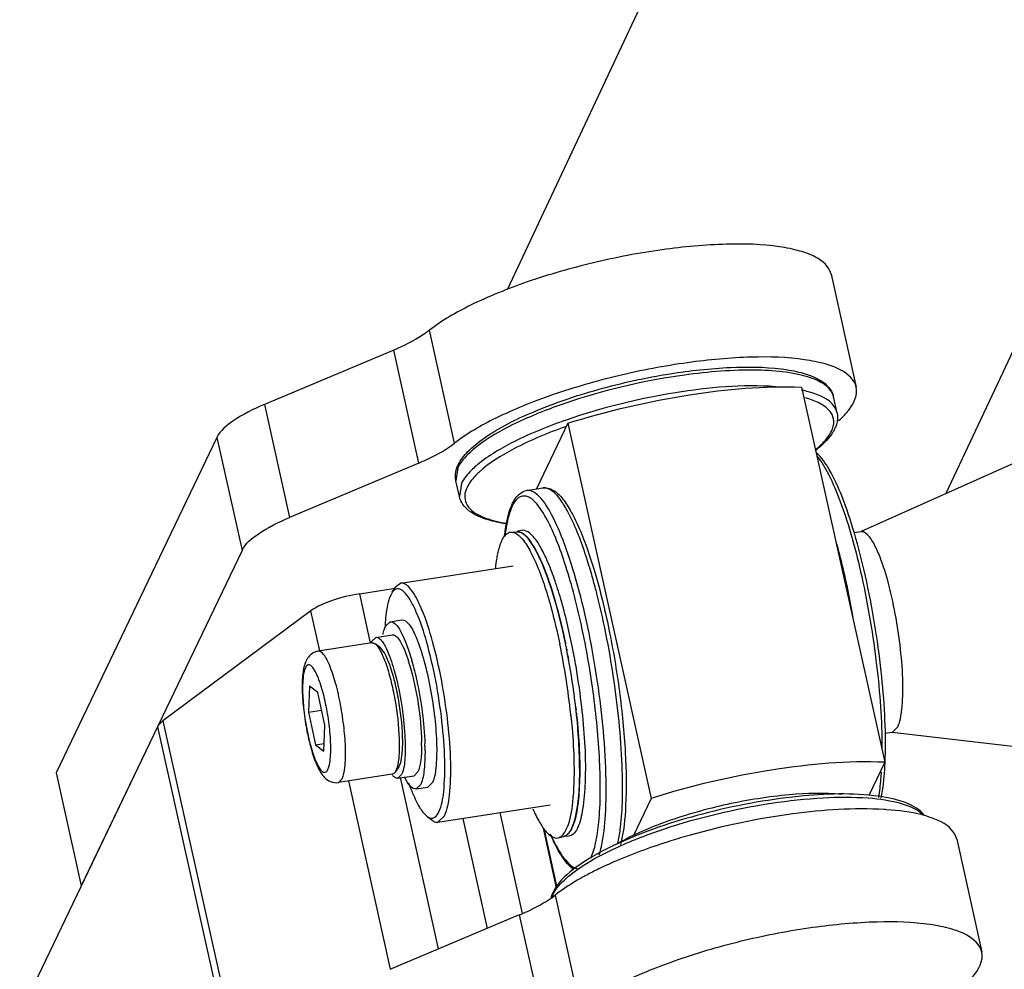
# Model space of a CAD drawing. Header units: millimetres. Extents: x 0 to 7560, y 0 to 5346.
# Tile 211 of 242: x 6659 to 6699, y 3691 to 3731. Entities that reach past the tile are written whole.
import ezdxf

# ---------------------------------------------------------------- set-up
doc = ezdxf.new("R2010")
doc.units = ezdxf.units.MM
for name, color, linetype in [('DUMMY_BOLT_M3_8_SWPW_PBL1039', 7, 'Continuous'), ('M2002301_PBL1035', 7, 'Continuous'), ('M2002401_PBL1133', 7, 'Continuous'), ('M2002501_PBL1038', 7, 'Continuous'), ('M2302201_PBL1012', 7, 'Continuous'), ('M2302401_PBL1131', 7, 'Continuous'), ('M2302801_PBL1009', 7, 'Continuous'), ('M2310102_PBL1153', 7, 'Continuous'), ('MISUMI_BD-13_PBL1033', 7, 'Continuous'), ('MISUMI_BD-13_PBL1639', 7, 'Continuous'), ('MISUMI_BD-13_PBL996', 7, 'Continuous'), ('NSK_F687ZZ1_PBL1041', 7, 'Continuous'), ('NSK_F687ZZ1_PBL1132', 7, 'Continuous'), ('NSK_F687ZZ1_PBL1638', 7, 'Continuous'), ('NSK_F687ZZ1_PBL1640', 7, 'Continuous')]:
    doc.layers.add(name, color=color, linetype=linetype)

msp = doc.modelspace()

# ---------------------------------------------------------------- linework, layer by layer
at = {"layer": 'DUMMY_BOLT_M3_8_SWPW_PBL1039', "color": 7}
for p, q in [((6673.857, 3705.67), (6674.046, 3705.857)), ((6674.049, 3705.857), (6674.532, 3705.932)), ((6673.296, 3705.051), (6673.454, 3705.209)), ((6673.457, 3705.209), (6674.133, 3705.314)), ((6673.295, 3704.982), (6671.073, 3704.638)), ((6673.643, 3704.772), (6673.429, 3704.936)), ((6670.711, 3703.195), (6670.668, 3702.117)), ((6671.054, 3702.923), (6670.711, 3703.195)), ((6671.353, 3701.574), (6671.054, 3702.923)), ((6670.668, 3702.117), (6671.214, 3702.201)), ((6670.668, 3702.117), (6670.967, 3700.768)), ((6671.31, 3700.496), (6671.353, 3701.574)), ((6670.967, 3700.768), (6671.323, 3700.823)), ((6670.967, 3700.768), (6671.31, 3700.496)), ((6674.404, 3699.851), (6674.25, 3699.63)), ((6674.286, 3699.693), (6674.25, 3699.63)), ((6674.405, 3699.853), (6674.438, 3699.91)), ((6674.135, 3699.546), (6671.914, 3699.202)), ((6674.359, 3699.378), (6675.035, 3699.483)), ((6674.521, 3699.536), (6674.362, 3699.379)), ((6675.197, 3699.641), (6675.037, 3699.483)), ((6675.119, 3698.939), (6675.602, 3699.014)), ((6675.311, 3699.127), (6675.123, 3698.94)), ((6675.794, 3699.202), (6675.606, 3699.015))]:
    msp.add_line(p, q, dxfattribs=at)
at = {"layer": 'DUMMY_BOLT_M3_8_SWPW_PBL1039', "color": 2}
msp.add_line((6671.914, 3699.202), (6672.065, 3699.35), dxfattribs=at)
at = {"layer": 'DUMMY_BOLT_M3_8_SWPW_PBL1039', "color": 7}
for centre, radius, start, end in [((6674.067, 3704.692), 0.851, 158.2226, 159.1141), ((6667.304, 3701.818), 7.879, 16.7364, 17.7535), ((6664.642, 3701.318), 10.71, 15.7592, 15.9321), ((6665.589, 3701.4), 8.964, 15.7586, 16.088), ((6666.666, 3701.624), 8.546, 16.3563, 16.7452), ((6667.182, 3700.75), 8.166, 0.4376, 0.8377), ((6667.676, 3700.754), 7.672, 359.692, 0.4414), ((6664.538, 3700.416), 10.953, 1.5115, 2.0259), ((6674.116, 3699.669), 0.124, 279.0653, 283.6483)]:
    msp.add_arc(centre, radius, start, end, dxfattribs=at)
for points, knots in [([(6674.046, 3705.856), (6674.119, 3705.869), (6674.319, 3705.747), (6674.636, 3705.21), (6674.823, 3704.671), (6674.941, 3704.258)], [0, 0, 0, 0, 0.116933, 0.320021, 1, 1, 1, 1]), ([(6674.529, 3705.931), (6674.639, 3705.951), (6674.933, 3705.665), (6675.178, 3705.095), (6675.485, 3704.189), (6675.726, 3703.091), (6675.903, 3701.913), (6675.986, 3700.805), (6675.965, 3699.908), (6675.883, 3699.386), (6675.794, 3699.202)], [0, 0, 0, 0, 0.047277, 0.141118, 0.278374, 0.444148, 0.618831, 0.781522, 0.913283, 1, 1, 1, 1]), ([(6673.755, 3705.331), (6673.761, 3705.364), (6673.787, 3705.48), (6673.821, 3705.594), (6673.857, 3705.67)], [0, 0, 0, 0, 0.288502, 1, 1, 1, 1]), ([(6673.277, 3705.008), (6673.28, 3705.015), (6673.286, 3705.03), (6673.292, 3705.044), (6673.296, 3705.051)], [0, 0, 0, 0, 0.511547, 1, 1, 1, 1]), ([(6673.455, 3705.208), (6673.497, 3705.216), (6673.564, 3705.192), (6673.612, 3705.153), (6673.626, 3705.14)], [0, 0, 0, 0, 0.695695, 1, 1, 1, 1]), ([(6673.626, 3705.14), (6673.639, 3705.128), (6673.7, 3705.066), (6673.75, 3704.994), (6673.785, 3704.936)], [0, 0, 0, 0, 0.211754, 1, 1, 1, 1]), ([(6674.132, 3705.313), (6674.27, 3705.337), (6674.597, 3704.865), (6674.716, 3704.506), (6674.808, 3704.22)], [0, 0, 0, 0, 0.317327, 1, 1, 1, 1]), ([(6671.073, 3704.638), (6671.013, 3704.629), (6670.801, 3704.563), (6670.643, 3704.381), (6670.575, 3704.239)], [0, 0, 0, 0, 0.279162, 1, 1, 1, 1]), ([(6673.295, 3704.981), (6673.304, 3704.983), (6673.322, 3704.984), (6673.341, 3704.98), (6673.35, 3704.978)], [0, 0, 0, 0, 0.489286, 1, 1, 1, 1]), ([(6673.429, 3704.936), (6673.522, 3704.864), (6673.687, 3704.595), (6673.892, 3704.093), (6674.088, 3703.414), (6674.307, 3702.369), (6674.431, 3701.319), (6674.428, 3700.377), (6674.381, 3699.986), (6674.336, 3699.828)], [0, 0, 0, 0, 0.066997, 0.172652, 0.309646, 0.465943, 0.778562, 0.906453, 1, 1, 1, 1]), ([(6674.438, 3699.91), (6674.496, 3700.032), (6674.556, 3700.37), (6674.588, 3701.229), (6674.481, 3702.231), (6674.281, 3703.249), (6674.095, 3703.927), (6673.896, 3704.429), (6673.736, 3704.7), (6673.643, 3704.772)], [0, 0, 0, 0, 0.080227, 0.200394, 0.513752, 0.67576, 0.81929, 0.9303, 1, 1, 1, 1]), ([(6673.785, 3704.936), (6673.824, 3704.872), (6673.999, 3704.537), (6674.118, 3704.176), (6674.202, 3703.884)], [0, 0, 0, 0, 0.197159, 1, 1, 1, 1]), ([(6670.575, 3704.239), (6670.496, 3704.073), (6670.415, 3703.656), (6670.402, 3702.964), (6670.465, 3702.163), (6670.596, 3701.329), (6670.78, 3700.553), (6671.005, 3699.907), (6671.257, 3699.452), (6671.582, 3699.216), (6671.803, 3699.185), (6671.914, 3699.202)], [0, 0, 0, 0, 0.09783, 0.221284, 0.368265, 0.524244, 0.670068, 0.791201, 0.888751, 0.940182, 1, 1, 1, 1]), ([(6674.95, 3704.227), (6675.025, 3703.958), (6675.296, 3702.834), (6675.453, 3701.68), (6675.484, 3700.804)], [0, 0, 0, 0, 0.241463, 1, 1, 1, 1]), ([(6674.216, 3703.835), (6674.33, 3703.432), (6674.509, 3702.598), (6674.663, 3701.385), (6674.682, 3700.361), (6674.622, 3699.747), (6674.521, 3699.536)], [0, 0, 0, 0, 0.288873, 0.587367, 0.839275, 1, 1, 1, 1]), ([(6674.866, 3704.031), (6675.017, 3703.517), (6675.232, 3702.468), (6675.339, 3701.402), (6675.347, 3700.87)], [0, 0, 0, 0, 0.501623, 1, 1, 1, 1]), ([(6675.348, 3700.712), (6675.347, 3700.496), (6675.329, 3700.136), (6675.26, 3699.773), (6675.197, 3699.641)], [0, 0, 0, 0, 0.597383, 1, 1, 1, 1]), ([(6675.487, 3700.705), (6675.495, 3700.384), (6675.484, 3699.856), (6675.402, 3699.317), (6675.311, 3699.127)], [0, 0, 0, 0, 0.603919, 1, 1, 1, 1]), ([(6674.362, 3699.379), (6674.346, 3699.377), (6674.262, 3699.378), (6674.194, 3699.44), (6674.15, 3699.488)], [0, 0, 0, 0, 0.20259, 1, 1, 1, 1]), ([(6675.123, 3698.941), (6675.043, 3698.926), (6674.823, 3699.075), (6674.722, 3699.269), (6674.655, 3699.397)], [0, 0, 0, 0, 0.358051, 1, 1, 1, 1])]:
    msp.add_open_spline(points, degree=3, knots=knots, dxfattribs=at)
at = {"layer": 'DUMMY_BOLT_M3_8_SWPW_PBL1039', "color": 2}
for points, knots in [([(6672.065, 3699.35), (6672.134, 3699.495), (6672.199, 3699.904), (6672.216, 3700.607), (6672.151, 3701.476), (6672.012, 3702.4), (6671.823, 3703.262), (6671.583, 3703.976), (6671.389, 3704.424), (6671.16, 3704.652), (6671.073, 3704.638)], [0, 0, 0, 0, 0.086597, 0.218074, 0.380541, 0.555017, 0.72071, 0.858124, 0.952346, 1, 1, 1, 1]), ([(6670.543, 3703.949), (6670.479, 3703.814), (6670.427, 3703.427), (6670.423, 3702.77), (6670.501, 3701.968), (6670.644, 3701.148), (6670.835, 3700.434), (6671.021, 3699.948), (6671.185, 3699.707), (6671.294, 3699.61), (6671.421, 3699.634), (6671.46, 3699.704), (6671.478, 3699.742)], [0, 0, 0, 0, 0.094618, 0.240594, 0.418535, 0.602913, 0.766969, 0.88774, 0.927384, 0.953597, 0.97333, 1, 1, 1, 1]), ([(6671.478, 3699.742), (6671.542, 3699.877), (6671.594, 3700.264), (6671.598, 3700.921), (6671.52, 3701.723), (6671.377, 3702.543), (6671.186, 3703.257), (6671, 3703.743), (6670.836, 3703.984), (6670.727, 3704.08), (6670.6, 3704.057), (6670.561, 3703.986), (6670.543, 3703.949)], [0, 0, 0, 0, 0.094618, 0.240594, 0.418535, 0.602913, 0.766969, 0.88774, 0.927384, 0.953597, 0.97333, 1, 1, 1, 1])]:
    msp.add_open_spline(points, degree=3, knots=knots, dxfattribs=at)
at = {"layer": 'DUMMY_BOLT_M3_8_SWPW_PBL1039', "color": 7}
for points in [[(6673.35, 3704.978), (6673.379, 3704.97), (6673.405, 3704.955), (6673.429, 3704.936)], [(6674.336, 3699.828), (6674.322, 3699.782), (6674.307, 3699.736), (6674.286, 3699.693)], [(6674.25, 3699.63), (6674.224, 3699.594), (6674.188, 3699.559), (6674.145, 3699.548)]]:
    msp.add_open_spline(points, degree=3, dxfattribs=at)
at = {"layer": 'M2002301_PBL1035', "color": 7}
for p, q in [((6706.543, 3715.424), (6693.517, 3709.584)), ((6693.52, 3709.578), (6693.231, 3709.533)), ((6695.034, 3701.501), (6694.804, 3701.276)), ((6694.804, 3701.276), (6694.507, 3701.23)), ((6708.985, 3699.639), (6694.803, 3701.27))]:
    msp.add_line(p, q, dxfattribs=at)
msp.add_open_spline([(6695.034, 3701.501), (6695.14, 3701.723), (6695.239, 3702.348), (6695.265, 3703.421), (6695.165, 3704.75), (6694.956, 3706.159), (6694.657, 3707.482), (6694.355, 3708.443), (6694.074, 3709.049), (6693.878, 3709.377), (6693.653, 3709.598), (6693.52, 3709.578)], degree=3, knots=[0, 0, 0, 0, 0.086602, 0.218031, 0.380484, 0.554936, 0.720605, 0.857992, 0.911191, 0.952368, 1, 1, 1, 1], dxfattribs=at)
at = {"layer": 'M2002401_PBL1133', "color": 7}
for p, q in [((6691.053, 3715.557), (6694.501, 3700.041)), ((6681.394, 3714.063), (6680.093, 3711.346)), ((6681.394, 3714.063), (6684.842, 3698.547)), ((6694.501, 3700.041), (6693.841, 3698.663)), ((6684.842, 3698.547), (6684.107, 3697.012)), ((6681.559, 3695.698), (6681.589, 3695.561))]:
    msp.add_line(p, q, dxfattribs=at)
for points, knots in [([(6681.394, 3714.063), (6683.037, 3714.585), (6686.231, 3715.324), (6689.51, 3715.622), (6691.053, 3715.557)], [0, 0, 0, 0, 0.527494, 1, 1, 1, 1]), ([(6694.501, 3700.041), (6692.958, 3700.106), (6689.679, 3699.808), (6686.485, 3699.069), (6684.842, 3698.547)], [0, 0, 0, 0, 0.472506, 1, 1, 1, 1])]:
    msp.add_open_spline(points, degree=3, knots=knots, dxfattribs=at)
at = {"layer": 'M2002501_PBL1038', "color": 7}
for p, q in [((6674.496, 3707.444), (6679.133, 3708.161)), ((6674.496, 3707.444), (6674.288, 3707.292)), ((6674.134, 3707.07), (6674.07, 3706.96)), ((6674.134, 3707.071), (6674.288, 3707.292)), ((6676.025, 3697.562), (6680.661, 3698.279)), ((6675.567, 3697.808), (6675.781, 3697.644)), ((6676.025, 3697.562), (6676.299, 3697.829))]:
    msp.add_line(p, q, dxfattribs=at)
for centre, radius, start, end in [((6681.874, 3705.278), 8.047, 175.5558, 177.1225), ((6682.939, 3705.221), 9.113, 177.1024, 177.7138), ((6683.043, 3702.102), 8.731, 199.4963, 201.5893), ((6681.908, 3701.659), 7.513, 201.6328, 201.9742), ((6675.768, 3697.944), 0.217, 281.188, 288.9723)]:
    msp.add_arc(centre, radius, start, end, dxfattribs=at)
for points, knots in [([(6676.299, 3697.829), (6676.425, 3698.093), (6676.543, 3698.837), (6676.574, 3700.115), (6676.455, 3701.696), (6676.206, 3703.374), (6675.849, 3704.95), (6675.49, 3706.093), (6675.156, 3706.814), (6674.923, 3707.205), (6674.655, 3707.469), (6674.496, 3707.444)], [0, 0, 0, 0, 0.08659, 0.21802, 0.38047, 0.55492, 0.720591, 0.857984, 0.911169, 0.952367, 1, 1, 1, 1]), ([(6674.296, 3707.207), (6674.248, 3707.191), (6674.189, 3707.144), (6674.146, 3707.088), (6674.134, 3707.071)], [0, 0, 0, 0, 0.712957, 1, 1, 1, 1]), ([(6676.064, 3697.987), (6676.188, 3698.244), (6676.3, 3698.972), (6676.327, 3700.221), (6676.207, 3701.763), (6675.96, 3703.393), (6675.608, 3704.911), (6675.259, 3706.004), (6674.929, 3706.678), (6674.713, 3707.035), (6674.433, 3707.254), (6674.296, 3707.207)], [0, 0, 0, 0, 0.08777, 0.22126, 0.386022, 0.562228, 0.728336, 0.864317, 0.916087, 0.955455, 1, 1, 1, 1]), ([(6674.07, 3706.96), (6674.041, 3706.898), (6673.917, 3706.557), (6673.875, 3706.193), (6673.852, 3705.901)], [0, 0, 0, 0, 0.190244, 1, 1, 1, 1]), ([(6674.941, 3698.848), (6675.032, 3698.62), (6675.201, 3698.252), (6675.438, 3697.907), (6675.567, 3697.808)], [0, 0, 0, 0, 0.601613, 1, 1, 1, 1]), ([(6675.567, 3697.808), (6675.587, 3697.793), (6675.658, 3697.744), (6675.75, 3697.719), (6675.81, 3697.731)], [0, 0, 0, 0, 0.294476, 1, 1, 1, 1]), ([(6675.838, 3697.739), (6675.86, 3697.746), (6675.962, 3697.801), (6676.025, 3697.905), (6676.064, 3697.987)], [0, 0, 0, 0, 0.205186, 1, 1, 1, 1]), ([(6675.781, 3697.644), (6675.801, 3697.628), (6675.872, 3697.579), (6675.964, 3697.552), (6676.025, 3697.562)], [0, 0, 0, 0, 0.293298, 1, 1, 1, 1])]:
    msp.add_open_spline(points, degree=3, knots=knots, dxfattribs=at)
at = {"layer": 'M2302201_PBL1012', "color": 7}
for p, q in [((6697.473, 3696.864), (6698.511, 3692.191)), ((6683.435, 3695.976), (6683.418, 3695.969)), ((6683.437, 3695.976), (6683.418, 3695.969)), ((6679.389, 3693.726), (6674.04, 3691.473))]:
    msp.add_line(p, q, dxfattribs=at)
at = {"layer": 'M2302201_PBL1012', "color": 2}
for p, q in [((6680.865, 3694.543), (6681.904, 3689.869)), ((6679.389, 3693.726), (6680.427, 3689.052))]:
    msp.add_line(p, q, dxfattribs=at)
at = {"layer": 'M2302201_PBL1012', "color": 7}
for centre, radius, start, end in [((6693.738, 3685.828), 12.28, 86.0983, 86.5606), ((6689.014, 3682.545), 14.54, 115.5852, 117.8512), ((6690.327, 3679.799), 17.584, 113.1375, 115.5822), ((6688.078, 3684.326), 12.528, 118.1142, 118.8696), ((6688.332, 3683.852), 13.066, 117.8867, 118.1179)]:
    msp.add_arc(centre, radius, start, end, dxfattribs=at)
for points, knots in [([(6694.475, 3698.086), (6693.217, 3698.162), (6690.499, 3697.968), (6687.843, 3697.418), (6686.452, 3697.025)], [0, 0, 0, 0, 0.46594, 1, 1, 1, 1]), ([(6696.437, 3697.743), (6696.31, 3697.789), (6695.703, 3697.969), (6695.07, 3698.046), (6694.574, 3698.08)], [0, 0, 0, 0, 0.213479, 1, 1, 1, 1]), ([(6697.473, 3696.864), (6697.452, 3696.956), (6697.257, 3697.393), (6696.786, 3697.619), (6696.437, 3697.743)], [0, 0, 0, 0, 0.203113, 1, 1, 1, 1]), ([(6686.452, 3697.025), (6686.183, 3696.949), (6685.162, 3696.646), (6684.158, 3696.285), (6683.435, 3695.976)], [0, 0, 0, 0, 0.26216, 1, 1, 1, 1]), ([(6682.029, 3695.297), (6681.918, 3695.236), (6681.517, 3695.006), (6681.13, 3694.751), (6680.865, 3694.543)], [0, 0, 0, 0, 0.273004, 1, 1, 1, 1]), ([(6679.389, 3693.726), (6679.538, 3693.788), (6680.051, 3694.019), (6680.55, 3694.294), (6680.865, 3694.543)], [0, 0, 0, 0, 0.286739, 1, 1, 1, 1]), ([(6698.511, 3692.191), (6698.442, 3692.501), (6697.956, 3692.912), (6697.178, 3693.182), (6695.941, 3693.428), (6694.027, 3693.473), (6691.447, 3693.236), (6688.689, 3692.708), (6686.03, 3691.946), (6683.748, 3691.03), (6682.425, 3690.279), (6681.904, 3689.869)], [0, 0, 0, 0, 0.054059, 0.093474, 0.142423, 0.266706, 0.417902, 0.582127, 0.743676, 0.8872, 1, 1, 1, 1]), ([(6691.126, 3687.902), (6692.155, 3688.161), (6693.63, 3688.609), (6695.441, 3689.361), (6696.559, 3689.926), (6697.457, 3690.513), (6698.208, 3691.152), (6698.592, 3691.828), (6698.511, 3692.191)], [0, 0, 0, 0, 0.357172, 0.517569, 0.659481, 0.779272, 0.874937, 1, 1, 1, 1])]:
    msp.add_open_spline(points, degree=3, knots=knots, dxfattribs=at)
at = {"layer": 'M2302401_PBL1131', "color": 7}
for p, q in [((6692.28, 3720.231), (6693.319, 3715.558)), ((6674.196, 3717.093), (6668.848, 3714.84)), ((6666.887, 3713.481), (6660.241, 3699.601)), ((6675.235, 3712.42), (6669.886, 3710.166)), ((6667.926, 3708.807), (6661.28, 3694.928)), ((6660.241, 3699.601), (6661.28, 3694.928))]:
    msp.add_line(p, q, dxfattribs=at)
at = {"layer": 'M2302401_PBL1131', "color": 2}
for p, q in [((6676.711, 3713.237), (6675.673, 3717.91)), ((6675.235, 3712.42), (6674.196, 3717.093)), ((6668.848, 3714.84), (6669.886, 3710.166)), ((6666.887, 3713.481), (6667.926, 3708.807))]:
    msp.add_line(p, q, dxfattribs=at)
at = {"layer": 'M2302401_PBL1131', "color": 7}
msp.add_arc((6689.823, 3717.292), 4.171, 311.3632, 314.5662, dxfattribs=at)
for points, knots in [([(6692.28, 3720.231), (6692.211, 3720.542), (6691.724, 3720.952), (6690.946, 3721.222), (6689.71, 3721.468), (6687.796, 3721.514), (6685.216, 3721.277), (6682.457, 3720.748), (6679.799, 3719.987), (6677.516, 3719.071), (6676.194, 3718.32), (6675.673, 3717.91)], [0, 0, 0, 0, 0.054059, 0.093474, 0.142423, 0.266706, 0.417902, 0.582127, 0.743676, 0.8872, 1, 1, 1, 1]), ([(6675.673, 3717.91), (6675.579, 3717.836), (6675.117, 3717.513), (6674.606, 3717.266), (6674.196, 3717.093)], [0, 0, 0, 0, 0.211363, 1, 1, 1, 1]), ([(6693.319, 3715.558), (6693.25, 3715.868), (6692.763, 3716.279), (6691.985, 3716.549), (6690.748, 3716.795), (6688.834, 3716.841), (6686.255, 3716.604), (6683.496, 3716.075), (6680.838, 3715.313), (6678.555, 3714.398), (6677.233, 3713.647), (6676.711, 3713.237)], [0, 0, 0, 0, 0.054059, 0.093474, 0.142423, 0.266706, 0.417902, 0.582127, 0.743676, 0.8872, 1, 1, 1, 1]), ([(6692.75, 3714.321), (6692.855, 3714.424), (6693.163, 3714.757), (6693.387, 3715.25), (6693.319, 3715.558)], [0, 0, 0, 0, 0.317964, 1, 1, 1, 1]), ([(6668.848, 3714.84), (6668.397, 3714.65), (6667.686, 3714.298), (6667.023, 3713.765), (6666.887, 3713.481)], [0, 0, 0, 0, 0.608117, 1, 1, 1, 1]), ([(6675.235, 3712.42), (6675.384, 3712.482), (6675.897, 3712.713), (6676.395, 3712.988), (6676.711, 3713.237)], [0, 0, 0, 0, 0.286739, 1, 1, 1, 1]), ([(6667.926, 3708.807), (6668.062, 3709.092), (6668.725, 3709.624), (6669.435, 3709.977), (6669.886, 3710.166)], [0, 0, 0, 0, 0.391883, 1, 1, 1, 1])]:
    msp.add_open_spline(points, degree=3, knots=knots, dxfattribs=at)
at = {"layer": 'M2302801_PBL1009', "color": 7}
for p, q in [((6672.79, 3707.011), (6674.25, 3707.237)), ((6670.771, 3706.306), (6664.654, 3701.749)), ((6664.432, 3701.51), (6658.732, 3689.606)), ((6680.403, 3697.305), (6680.945, 3694.866))]:
    msp.add_line(p, q, dxfattribs=at)
at = {"layer": 'M2302801_PBL1009', "color": 2}
for p, q in [((6673.243, 3704.97), (6672.79, 3707.011)), ((6671.139, 3704.652), (6670.771, 3706.306)), ((6664.654, 3701.749), (6668.774, 3683.209)), ((6664.432, 3701.51), (6668.586, 3682.816)), ((6676.054, 3692.321), (6674.48, 3699.405)), ((6674.066, 3691.478), (6672.335, 3699.268)), ((6677.052, 3697.721), (6678.063, 3693.167)), ((6678.579, 3697.957), (6679.507, 3693.78)), ((6680.933, 3694.851), (6680.384, 3697.321))]:
    msp.add_line(p, q, dxfattribs=at)
at = {"layer": 'M2302801_PBL1009', "color": 7}
for points, knots in [([(6672.79, 3707.011), (6672.395, 3706.95), (6671.699, 3706.776), (6671.025, 3706.495), (6670.771, 3706.306)], [0, 0, 0, 0, 0.557669, 1, 1, 1, 1]), ([(6664.654, 3701.749), (6664.628, 3701.729), (6664.543, 3701.661), (6664.465, 3701.579), (6664.432, 3701.51)], [0, 0, 0, 0, 0.299448, 1, 1, 1, 1])]:
    msp.add_open_spline(points, degree=3, knots=knots, dxfattribs=at)
at = {"layer": 'M2310102_PBL1153', "color": 7}
for p, q in [((6696.225, 3756.524), (6678.888, 3719.587)), ((6705.443, 3729.093), (6697.025, 3711.156))]:
    msp.add_line(p, q, dxfattribs=at)
at = {"layer": 'MISUMI_BD-13_PBL1033', "color": 7}
for p, q in [((6679.471, 3709.629), (6679.285, 3709.583)), ((6681.304, 3704.939), (6681.295, 3704.979)), ((6681.339, 3704.701), (6681.336, 3704.715)), ((6681.349, 3704.714), (6681.346, 3704.729)), ((6681.359, 3704.663), (6681.349, 3704.714)), ((6681.733, 3702.236), (6681.726, 3702.291)), ((6681.731, 3702.222), (6681.728, 3702.239)), ((6681.734, 3702.219), (6681.733, 3702.236)), ((6681.76, 3701.977), (6681.756, 3702.02)), ((6681.428, 3696.982), (6681.236, 3696.97))]:
    msp.add_line(p, q, dxfattribs=at)
for centre, radius, start, end in [((6679.305, 3709.287), 0.291, 87.7947, 93.0968), ((6653.681, 3699.223), 28.208, 11.255, 11.691), ((6652.257, 3698.944), 29.659, 6.4794, 11.1181), ((6653.537, 3699.188), 28.604, 11.1475, 11.2808), ((6652.769, 3699.04), 29.386, 9.5195, 11.1407), ((6652.22, 3698.937), 29.944, 6.4989, 9.5393), ((6653.832, 3699.121), 28.074, 6.1384, 6.3355), ((6653.687, 3699.111), 28.467, 6.34, 6.4855), ((6653.976, 3699.143), 28.177, 6.1384, 6.3401), ((6654.11, 3699.151), 27.794, 5.925, 6.1384), ((6680.333, 3697.899), 1.36, 334.1623, 334.7734), ((6680.293, 3697.918), 1.404, 334.7723, 335.1638), ((6680.178, 3697.971), 1.531, 335.1875, 337.1646)]:
    msp.add_arc(centre, radius, start, end, dxfattribs=at)
for points, knots in [([(6679.383, 3709.568), (6679.372, 3709.571), (6679.35, 3709.576), (6679.327, 3709.578), (6679.316, 3709.578)], [0, 0, 0, 0, 0.507711, 1, 1, 1, 1]), ([(6681.295, 3704.979), (6681.171, 3705.574), (6680.911, 3706.655), (6680.437, 3708.075), (6679.986, 3709.026), (6679.585, 3709.517), (6679.383, 3709.568)], [0, 0, 0, 0, 0.359922, 0.66038, 0.876643, 1, 1, 1, 1]), ([(6681.588, 3704.783), (6681.454, 3705.457), (6681.228, 3706.421), (6680.851, 3707.614), (6680.576, 3708.338), (6680.288, 3708.923), (6680.003, 3709.385), (6679.656, 3709.676), (6679.471, 3709.629)], [0, 0, 0, 0, 0.377614, 0.542918, 0.68638, 0.804476, 0.895171, 1, 1, 1, 1]), ([(6681.813, 3697.344), (6681.922, 3697.58), (6682.059, 3698.204), (6682.185, 3699.813), (6682.096, 3701.176), (6681.991, 3702.156)], [0, 0, 0, 0, 0.160466, 0.389563, 1, 1, 1, 1]), ([(6681.713, 3697.772), (6681.851, 3698.348), (6681.923, 3699.767), (6681.843, 3701.168), (6681.76, 3701.977)], [0, 0, 0, 0, 0.421448, 1, 1, 1, 1]), ([(6681.589, 3697.377), (6681.601, 3697.405), (6681.651, 3697.534), (6681.689, 3697.668), (6681.713, 3697.772)], [0, 0, 0, 0, 0.224793, 1, 1, 1, 1]), ([(6681.557, 3697.306), (6681.542, 3697.274), (6681.484, 3697.167), (6681.406, 3697.067), (6681.334, 3697.02)], [0, 0, 0, 0, 0.293734, 1, 1, 1, 1]), ([(6681.677, 3697.124), (6681.659, 3697.104), (6681.592, 3697.034), (6681.497, 3696.987), (6681.428, 3696.982)], [0, 0, 0, 0, 0.283788, 1, 1, 1, 1])]:
    msp.add_open_spline(points, degree=3, knots=knots, dxfattribs=at)
for points in [[(6681.813, 3697.344), (6681.777, 3697.266), (6681.733, 3697.19), (6681.677, 3697.124)], [(6681.334, 3697.02), (6681.299, 3696.997), (6681.26, 3696.98), (6681.219, 3696.972)]]:
    msp.add_open_spline(points, degree=3, dxfattribs=at)
at = {"layer": 'MISUMI_BD-13_PBL1639', "color": 7}
msp.add_arc((6687.298, 3690.07), 7.648, 119.8504, 120.8438, dxfattribs=at)
msp.add_open_spline([(6683.492, 3696.704), (6684.128, 3697.069), (6685.609, 3697.693), (6687.981, 3698.357), (6690.405, 3698.745), (6692, 3698.797), (6692.721, 3698.728)], degree=3, knots=[0, 0, 0, 0, 0.230341, 0.501901, 0.772451, 1, 1, 1, 1], dxfattribs=at)
at = {"layer": 'MISUMI_BD-13_PBL996', "color": 7}
for p, q in [((6679.042, 3709.563), (6679.286, 3709.578)), ((6681.295, 3704.98), (6681.303, 3704.94)), ((6681.335, 3704.715), (6681.338, 3704.701)), ((6681.346, 3704.73), (6681.349, 3704.715)), ((6681.349, 3704.715), (6681.359, 3704.664)), ((6681.726, 3702.239), (6681.729, 3702.222)), ((6681.727, 3702.29), (6681.733, 3702.235)), ((6681.733, 3702.235), (6681.735, 3702.218)), ((6681.75, 3702.073), (6681.756, 3702.022)), ((6681.756, 3702.022), (6681.76, 3701.979)), ((6681.648, 3700.011), (6681.648, 3699.98)), ((6680.999, 3696.916), (6681.236, 3696.975))]:
    msp.add_line(p, q, dxfattribs=at)
for centre, radius, start, end in [((6652.172, 3698.931), 29.507, 6.033, 11.7265), ((6653.664, 3699.22), 28.225, 11.2577, 11.6923), ((6652.255, 3698.944), 29.661, 6.4776, 11.1201), ((6653.885, 3699.126), 28.02, 6.0367, 6.334), ((6653.884, 3699.11), 27.785, 5.8971, 6.0363), ((6679.949, 3697.91), 1.523, 334.4748, 337.6119), ((6680.217, 3697.953), 1.488, 334.4564, 337.0598)]:
    msp.add_arc(centre, radius, start, end, dxfattribs=at)
for points, knots in [([(6678.78, 3709.405), (6678.799, 3709.428), (6678.868, 3709.505), (6678.969, 3709.558), (6679.042, 3709.563)], [0, 0, 0, 0, 0.287037, 1, 1, 1, 1]), ([(6679.182, 3709.54), (6679.312, 3709.49), (6679.577, 3709.23), (6680.084, 3708.379), (6680.369, 3707.557), (6680.556, 3706.942)], [0, 0, 0, 0, 0.139805, 0.354442, 1, 1, 1, 1]), ([(6679.373, 3709.571), (6679.575, 3709.526), (6679.981, 3709.037), (6680.432, 3708.088), (6680.909, 3706.664), (6681.17, 3705.578), (6681.295, 3704.98)], [0, 0, 0, 0, 0.122095, 0.337839, 0.638811, 1, 1, 1, 1]), ([(6678.665, 3709.217), (6678.646, 3709.176), (6678.563, 3708.979), (6678.511, 3708.769), (6678.478, 3708.604)], [0, 0, 0, 0, 0.212423, 1, 1, 1, 1]), ([(6678.478, 3708.604), (6678.47, 3708.563), (6678.437, 3708.384), (6678.413, 3708.204), (6678.398, 3708.065)], [0, 0, 0, 0, 0.232604, 1, 1, 1, 1]), ([(6680.556, 3706.942), (6680.603, 3706.786), (6680.796, 3706.121), (6680.955, 3705.446), (6681.063, 3704.928)], [0, 0, 0, 0, 0.23513, 1, 1, 1, 1]), ([(6681.522, 3701.965), (6681.54, 3701.795), (6681.601, 3701.145), (6681.638, 3700.493), (6681.648, 3700.011)], [0, 0, 0, 0, 0.261728, 1, 1, 1, 1]), ([(6681.76, 3701.979), (6681.855, 3701.047), (6681.934, 3699.75), (6681.816, 3698.21), (6681.687, 3697.607), (6681.587, 3697.373)], [0, 0, 0, 0, 0.605955, 0.835633, 1, 1, 1, 1]), ([(6681.648, 3699.98), (6681.658, 3699.45), (6681.635, 3698.561), (6681.496, 3697.664), (6681.358, 3697.329)], [0, 0, 0, 0, 0.593956, 1, 1, 1, 1]), ([(6679.949, 3698.11), (6680.033, 3697.921), (6680.202, 3697.588), (6680.481, 3697.145), (6680.819, 3696.87), (6680.999, 3696.916)], [0, 0, 0, 0, 0.375332, 0.663694, 1, 1, 1, 1]), ([(6681.154, 3697.005), (6681.17, 3697.02), (6681.239, 3697.094), (6681.29, 3697.182), (6681.324, 3697.253)], [0, 0, 0, 0, 0.219163, 1, 1, 1, 1]), ([(6681.341, 3697.024), (6681.362, 3697.039), (6681.455, 3697.118), (6681.518, 3697.225), (6681.56, 3697.311)], [0, 0, 0, 0, 0.212383, 1, 1, 1, 1])]:
    msp.add_open_spline(points, degree=3, knots=knots, dxfattribs=at)
for points in [[(6679.042, 3709.563), (6679.09, 3709.566), (6679.138, 3709.556), (6679.182, 3709.54)], [(6679.286, 3709.578), (6679.315, 3709.58), (6679.345, 3709.577), (6679.373, 3709.571)], [(6678.665, 3709.217), (6678.697, 3709.284), (6678.734, 3709.348), (6678.78, 3709.405)], [(6680.999, 3696.916), (6681.057, 3696.931), (6681.11, 3696.965), (6681.154, 3697.005)], [(6681.236, 3696.975), (6681.273, 3696.985), (6681.309, 3697.002), (6681.341, 3697.024)]]:
    msp.add_open_spline(points, degree=3, dxfattribs=at)
at = {"layer": 'NSK_F687ZZ1_PBL1041', "color": 7}
msp.add_line((6679.688, 3711.283), (6680.364, 3711.388), dxfattribs=at)
at = {"layer": 'NSK_F687ZZ1_PBL1041', "color": 2}
for p, q in [((6680.8, 3696.832), (6680.803, 3696.826)), ((6680.8, 3696.806), (6680.803, 3696.801))]:
    msp.add_line(p, q, dxfattribs=at)
for centre, radius, start, end in [((6686.597, 3708.419), 7.867, 170.9869, 172.9671), ((6657.687, 3700.677), 25.702, 14.7359, 16.296), ((6655.222, 3700.02), 28.253, 14.2244, 14.7531), ((6688.048, 3700.379), 8.08, 204.5771, 206.2431), ((6686.635, 3699.68), 6.504, 206.2764, 208.4265), ((6678.156, 3697.83), 5.432, 347.7535, 348.558)]:
    msp.add_arc(centre, radius, start, end, dxfattribs=at)
at = {"layer": 'NSK_F687ZZ1_PBL1041', "color": 7}
msp.add_arc((6688.622, 3700.599), 8.706, 203.8791, 206.1272, dxfattribs=at)
for points, knots in [([(6679.111, 3710.754), (6679.143, 3710.821), (6679.267, 3711.053), (6679.499, 3711.254), (6679.688, 3711.283)], [0, 0, 0, 0, 0.279354, 1, 1, 1, 1]), ([(6680.364, 3711.388), (6680.502, 3711.409), (6680.819, 3711.323), (6681.186, 3710.963), (6681.528, 3710.437), (6681.868, 3709.742), (6682.203, 3708.882), (6682.654, 3707.478), (6683.134, 3705.494), (6683.554, 3702.998), (6683.794, 3700.559), (6683.829, 3698.44), (6683.707, 3697.162), (6683.572, 3696.634)], [0, 0, 0, 0, 0.026708, 0.057625, 0.09686, 0.146207, 0.205326, 0.273094, 0.427926, 0.594967, 0.756569, 0.895872, 1, 1, 1, 1]), ([(6678.776, 3709.374), (6678.792, 3709.514), (6678.859, 3709.982), (6678.967, 3710.453), (6679.111, 3710.754)], [0, 0, 0, 0, 0.296923, 1, 1, 1, 1]), ([(6681.656, 3695.599), (6681.484, 3695.714), (6681.16, 3696.091), (6680.929, 3696.516), (6680.806, 3696.765)], [0, 0, 0, 0, 0.427306, 1, 1, 1, 1])]:
    msp.add_open_spline(points, degree=3, knots=knots, dxfattribs=at)
at = {"layer": 'NSK_F687ZZ1_PBL1041', "color": 2}
for points, knots in [([(6680.644, 3710.43), (6680.506, 3710.672), (6680.286, 3711.045), (6679.849, 3711.308), (6679.688, 3711.283)], [0, 0, 0, 0, 0.630777, 1, 1, 1, 1]), ([(6681.216, 3710.707), (6681.092, 3710.904), (6680.885, 3711.215), (6680.506, 3711.41), (6680.364, 3711.388)], [0, 0, 0, 0, 0.61926, 1, 1, 1, 1]), ([(6682.343, 3696.068), (6682.436, 3696.266), (6682.576, 3696.764), (6682.752, 3698.049), (6682.749, 3700.091), (6682.498, 3702.815), (6682.087, 3705.203), (6681.647, 3707.042), (6681.292, 3708.257), (6680.918, 3709.289), (6680.542, 3710.112), (6680.173, 3710.681), (6679.82, 3711.049), (6679.38, 3711.074), (6679.22, 3710.857), (6679.154, 3710.744)], [0, 0, 0, 0, 0.040225, 0.094379, 0.238575, 0.414495, 0.597632, 0.683813, 0.762295, 0.83041, 0.88603, 0.927822, 0.956091, 0.97587, 1, 1, 1, 1]), ([(6679.098, 3710.638), (6679.068, 3710.574), (6678.94, 3710.257), (6678.87, 3709.92), (6678.827, 3709.652)], [0, 0, 0, 0, 0.205616, 1, 1, 1, 1]), ([(6682.784, 3696.558), (6682.879, 3696.985), (6682.983, 3697.987), (6682.994, 3700.352), (6682.649, 3703.632), (6681.989, 3706.864), (6681.265, 3709.121), (6680.863, 3710.048), (6680.644, 3710.43)], [0, 0, 0, 0, 0.092493, 0.211856, 0.499479, 0.787391, 0.907103, 1, 1, 1, 1]), ([(6682.356, 3707.889), (6682.281, 3708.146), (6682.007, 3709.022), (6681.678, 3709.887), (6681.364, 3710.456)], [0, 0, 0, 0, 0.291887, 1, 1, 1, 1]), ([(6683.648, 3699.689), (6683.612, 3700.899), (6683.373, 3703.345), (6682.914, 3705.759), (6682.609, 3706.963)], [0, 0, 0, 0, 0.493624, 1, 1, 1, 1]), ([(6683.48, 3696.753), (6683.519, 3696.949), (6683.663, 3697.921), (6683.671, 3698.908), (6683.648, 3699.689)], [0, 0, 0, 0, 0.203689, 1, 1, 1, 1]), ([(6680.915, 3696.584), (6681.046, 3696.344), (6681.268, 3695.972), (6681.638, 3695.662), (6681.804, 3695.639)], [0, 0, 0, 0, 0.619587, 1, 1, 1, 1])]:
    msp.add_open_spline(points, degree=3, knots=knots, dxfattribs=at)
for points in [[(6679.154, 3710.744), (6679.134, 3710.709), (6679.115, 3710.674), (6679.098, 3710.638)], [(6681.364, 3710.456), (6681.317, 3710.541), (6681.268, 3710.625), (6681.216, 3710.707)], [(6682.693, 3696.21), (6682.729, 3696.324), (6682.759, 3696.441), (6682.784, 3696.558)]]:
    msp.add_open_spline(points, degree=3, dxfattribs=at)
at = {"layer": 'NSK_F687ZZ1_PBL1132', "color": 7}
for p, q in [((6692.53, 3714.5), (6692.384, 3715.154)), ((6676.911, 3711.029), (6676.765, 3711.683))]:
    msp.add_line(p, q, dxfattribs=at)
at = {"layer": 'NSK_F687ZZ1_PBL1132', "color": 2}
for p, q in [((6676.847, 3712.223), (6676.765, 3711.683)), ((6676.993, 3711.569), (6676.911, 3711.029))]:
    msp.add_line(p, q, dxfattribs=at)
for centre, radius, start, end in [((6689.93, 3710.151), 5.402, 76.9844, 77.9153), ((6690.098, 3710.857), 4.677, 73.8838, 77.0373), ((6690.186, 3711.362), 3.89, 71.7749, 74.5489), ((6680.48, 3708.966), 4.405, 129.9205, 130.7106), ((6678.053, 3711.645), 1.337, 151.0143, 154.3764)]:
    msp.add_arc(centre, radius, start, end, dxfattribs=at)
at = {"layer": 'NSK_F687ZZ1_PBL1132', "color": 7}
for points, knots in [([(6685.62, 3716.112), (6686.449, 3716.244), (6687.979, 3716.414), (6689.805, 3716.398), (6690.997, 3716.191), (6691.661, 3715.965), (6692.158, 3715.639), (6692.348, 3715.316), (6692.384, 3715.154)], [0, 0, 0, 0, 0.349415, 0.640456, 0.756691, 0.852329, 0.930837, 1, 1, 1, 1]), ([(6676.86, 3712.34), (6676.959, 3712.546), (6677.29, 3712.961), (6678.297, 3713.76), (6680.109, 3714.656), (6682.695, 3715.531), (6684.619, 3715.952), (6685.62, 3716.112)], [0, 0, 0, 0, 0.070599, 0.159975, 0.395111, 0.687624, 1, 1, 1, 1]), ([(6692.53, 3714.5), (6692.565, 3714.339), (6692.545, 3714.103), (6692.46, 3713.897), (6692.435, 3713.844)], [0, 0, 0, 0, 0.736325, 1, 1, 1, 1]), ([(6692.435, 3713.844), (6692.398, 3713.767), (6692.195, 3713.426), (6691.901, 3713.15), (6691.659, 3712.956)], [0, 0, 0, 0, 0.215173, 1, 1, 1, 1]), ([(6676.765, 3711.683), (6676.729, 3711.844), (6676.75, 3712.08), (6676.835, 3712.286), (6676.86, 3712.34)], [0, 0, 0, 0, 0.736325, 1, 1, 1, 1]), ([(6678.83, 3709.905), (6678.585, 3709.944), (6678.054, 3710.059), (6677.32, 3710.347), (6676.961, 3710.8), (6676.911, 3711.029)], [0, 0, 0, 0, 0.319392, 0.698526, 1, 1, 1, 1])]:
    msp.add_open_spline(points, degree=3, knots=knots, dxfattribs=at)
at = {"layer": 'NSK_F687ZZ1_PBL1132', "color": 2}
for points, knots in [([(6690.992, 3716.071), (6690.233, 3716.245), (6688.426, 3716.318), (6686.648, 3716.134), (6685.652, 3715.974)], [0, 0, 0, 0, 0.435716, 1, 1, 1, 1]), ([(6692.267, 3715.413), (6692.15, 3715.579), (6691.733, 3715.868), (6691.267, 3716.008), (6690.992, 3716.071)], [0, 0, 0, 0, 0.419044, 1, 1, 1, 1]), ([(6685.652, 3715.974), (6684.082, 3715.721), (6681.844, 3715.169), (6679.212, 3714.094), (6678.116, 3713.47), (6677.676, 3713.133)], [0, 0, 0, 0, 0.559696, 0.804821, 1, 1, 1, 1]), ([(6689.983, 3715.578), (6688.604, 3715.676), (6685.651, 3715.405), (6682.788, 3714.711), (6681.32, 3714.199)], [0, 0, 0, 0, 0.470758, 1, 1, 1, 1]), ([(6692.529, 3714.5), (6692.509, 3714.593), (6692.289, 3715.045), (6691.772, 3715.241), (6691.396, 3715.35)], [0, 0, 0, 0, 0.195426, 1, 1, 1, 1]), ([(6692.296, 3713.743), (6692.356, 3713.868), (6692.434, 3714.137), (6692.288, 3714.552), (6691.911, 3714.861), (6691.589, 3714.996), (6691.403, 3715.057)], [0, 0, 0, 0, 0.22641, 0.433634, 0.679793, 1, 1, 1, 1]), ([(6681.32, 3714.199), (6680.587, 3713.944), (6679.313, 3713.427), (6678.113, 3712.728), (6677.654, 3712.344)], [0, 0, 0, 0, 0.564615, 1, 1, 1, 1]), ([(6681.293, 3713.922), (6680.564, 3713.662), (6679.315, 3713.141), (6678.143, 3712.427), (6677.718, 3712.033)], [0, 0, 0, 0, 0.571481, 1, 1, 1, 1]), ([(6691.633, 3712.972), (6691.709, 3713.035), (6691.963, 3713.26), (6692.192, 3713.526), (6692.296, 3713.743)], [0, 0, 0, 0, 0.292696, 1, 1, 1, 1]), ([(6677.676, 3713.133), (6677.586, 3713.064), (6677.288, 3712.82), (6677.015, 3712.532), (6676.883, 3712.293)], [0, 0, 0, 0, 0.293128, 1, 1, 1, 1]), ([(6677.607, 3712.305), (6677.537, 3712.244), (6677.301, 3712.028), (6677.091, 3711.774), (6676.993, 3711.569)], [0, 0, 0, 0, 0.290198, 1, 1, 1, 1]), ([(6677.718, 3712.033), (6677.663, 3711.981), (6677.475, 3711.796), (6677.309, 3711.582), (6677.227, 3711.412)], [0, 0, 0, 0, 0.285497, 1, 1, 1, 1]), ([(6677.227, 3711.412), (6677.176, 3711.305), (6677.105, 3711.084), (6677.196, 3710.591), (6677.53, 3710.356), (6677.758, 3710.244)], [0, 0, 0, 0, 0.247322, 0.469027, 1, 1, 1, 1]), ([(6677.758, 3710.244), (6677.833, 3710.207), (6678.191, 3710.055), (6678.574, 3709.969), (6678.875, 3709.92)], [0, 0, 0, 0, 0.215288, 1, 1, 1, 1])]:
    msp.add_open_spline(points, degree=3, knots=knots, dxfattribs=at)
msp.add_open_spline([(6692.384, 3715.154), (6692.364, 3715.246), (6692.322, 3715.335), (6692.267, 3715.413)], degree=3, dxfattribs=at)
at = {"layer": 'NSK_F687ZZ1_PBL1638', "color": 7}
for centre, radius, start, end in [((6689.059, 3684.472), 13.428, 115.996, 116.4996), ((6689.334, 3683.906), 14.057, 115.3498, 115.9949), ((6689.562, 3683.428), 14.587, 115.0474, 115.3519), ((6681.742, 3694.18), 1.074, 165.6965, 166.6566), ((6682.009, 3694.087), 1.357, 154.3705, 158.4892)]:
    msp.add_arc(centre, radius, start, end, dxfattribs=at)
at = {"layer": 'NSK_F687ZZ1_PBL1638', "color": 2}
for centre, radius, start, end in [((6681.816, 3694.057), 1.157, 154.351, 159.3164), ((6681.939, 3693.999), 1.294, 152.6779, 154.4046), ((6682.019, 3693.958), 1.383, 151.0424, 152.6784)]:
    msp.add_arc(centre, radius, start, end, dxfattribs=at)
for points, knots in [([(6681.983, 3695.737), (6682.459, 3696.049), (6683.577, 3696.627), (6686.165, 3697.611), (6689.021, 3698.285), (6691.853, 3698.6), (6693.675, 3698.612), (6695.077, 3698.42), (6695.854, 3698.1), (6696.085, 3697.873)], [0, 0, 0, 0, 0.115867, 0.255474, 0.56422, 0.710394, 0.836383, 0.933953, 1, 1, 1, 1]), ([(6680.809, 3694.627), (6680.922, 3694.831), (6681.289, 3695.244), (6681.725, 3695.567), (6681.983, 3695.737)], [0, 0, 0, 0, 0.430454, 1, 1, 1, 1])]:
    msp.add_open_spline(points, degree=3, knots=knots, dxfattribs=at)
at = {"layer": 'NSK_F687ZZ1_PBL1638', "color": 7}
for points, knots in [([(6696.131, 3697.856), (6695.951, 3698.084), (6695.323, 3698.443), (6693.562, 3698.797), (6690.678, 3698.692), (6687.022, 3698.009), (6684.53, 3697.178), (6683.386, 3696.643)], [0, 0, 0, 0, 0.066143, 0.155834, 0.407639, 0.713243, 1, 1, 1, 1]), ([(6683.067, 3696.489), (6682.552, 3696.232), (6681.704, 3695.747), (6680.961, 3695.041), (6680.786, 3694.674)], [0, 0, 0, 0, 0.585864, 1, 1, 1, 1])]:
    msp.add_open_spline(points, degree=3, knots=knots, dxfattribs=at)
msp.add_open_spline([(6680.747, 3694.584), (6680.729, 3694.539), (6680.714, 3694.493), (6680.702, 3694.446)], degree=3, dxfattribs=at)
at = {"layer": 'NSK_F687ZZ1_PBL1640', "color": 7}
msp.add_arc((6678.664, 3700.707), 15.863, 357.524, 358.2024, dxfattribs=at)
for points, knots in [([(6694.519, 3700.21), (6694.557, 3701.408), (6694.397, 3703.942), (6693.892, 3707.05), (6693.285, 3709.448), (6692.798, 3710.929), (6692.291, 3712.052), (6691.889, 3712.656), (6691.664, 3712.843)], [0, 0, 0, 0, 0.273731, 0.577838, 0.717904, 0.838428, 0.933099, 1, 1, 1, 1]), ([(6694.352, 3698.55), (6694.373, 3698.657), (6694.457, 3699.144), (6694.495, 3699.638), (6694.512, 3700.022)], [0, 0, 0, 0, 0.221391, 1, 1, 1, 1])]:
    msp.add_open_spline(points, degree=3, knots=knots, dxfattribs=at)
at = {"layer": 'NSK_F687ZZ1_PBL1640', "color": 2}
for points, knots in [([(6691.695, 3712.702), (6691.887, 3712.476), (6692.245, 3711.861), (6692.928, 3710.216), (6693.633, 3707.571), (6694.207, 3704.153), (6694.383, 3701.766), (6694.38, 3700.62)], [0, 0, 0, 0, 0.071045, 0.168957, 0.427459, 0.724975, 1, 1, 1, 1]), ([(6692.503, 3709.089), (6692.569, 3708.85), (6692.833, 3707.841), (6693.044, 3706.818), (6693.182, 3706.034)], [0, 0, 0, 0, 0.237415, 1, 1, 1, 1]), ([(6694.349, 3699.633), (6694.344, 3699.537), (6694.318, 3699.186), (6694.277, 3698.836), (6694.233, 3698.583)], [0, 0, 0, 0, 0.271767, 1, 1, 1, 1])]:
    msp.add_open_spline(points, degree=3, knots=knots, dxfattribs=at)

doc.saveas('drawing.dxf')
